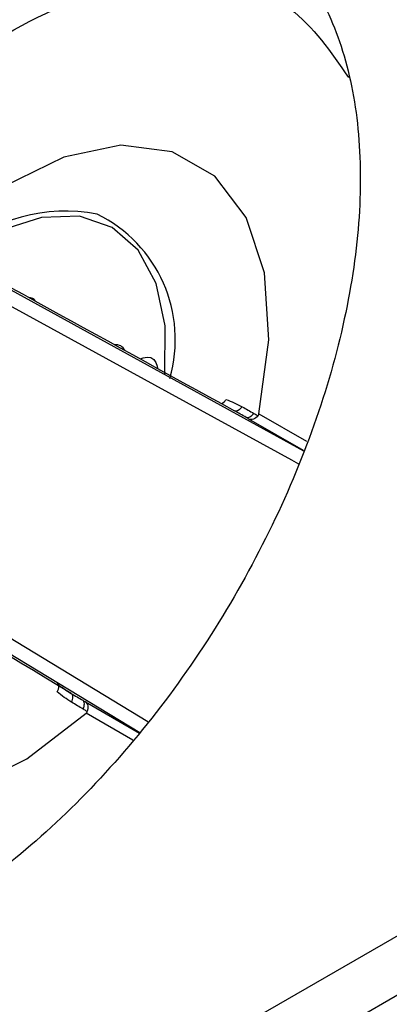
# Model space of a CAD drawing. Header units: millimetres. Extents: x 15358 to 16483, y 10132 to 11382.
# Tile 50 of 166: x 16225 to 16233, y 10373 to 10393. Entities that reach past the tile are written whole.
import ezdxf

# ---------------------------------------------------------------- set-up
doc = ezdxf.new("R2010")
doc.units = ezdxf.units.MM

msp = doc.modelspace()

# ---------------------------------------------------------------- linework, layer by layer
at = {"color": 7, "linetype": 'Continuous', "lineweight": 25}
for p, q in [((16204.656, 10357.538), (16314.104, 10420.721)), ((16315.06, 10420.017), (16200.869, 10354.096)), ((16224.859, 10387.919), (16231.376, 10384.339)), ((16231.378, 10384.345), (16230.227, 10385.009)), ((16230.439, 10385.118), (16231.439, 10384.54)), ((16227.921, 10378.387), (16221.576, 10382.232)), ((16226.78, 10379.038), (16227.916, 10378.382)), ((16227.774, 10378.233), (16226.792, 10378.8))]:
    msp.add_line(p, q, dxfattribs=at)
at = {"color": 7, "linetype": 'Continuous', "lineweight": 25, "flags": 128}
for points in [[(16230.439, 10385.118), (16230.647, 10386.683), (16230.554, 10388.091), (16230.166, 10389.262), (16229.505, 10390.131), (16228.608, 10390.649), (16227.525, 10390.787), (16226.317, 10390.538), (16225.052, 10389.914), (16223.8, 10388.952)], [(16228.45, 10385.95), (16228.461, 10386.978), (16228.271, 10387.866), (16227.891, 10388.569), (16227.341, 10389.051), (16226.649, 10389.287), (16225.85, 10389.264), (16224.986, 10388.984), (16224.101, 10388.462)], [(16231.283, 10384.055), (16231.13, 10384.138), (16228.244, 10385.72), (16225.016, 10387.49)], [(16227.937, 10386.276), (16227.996, 10386.3), (16228.08, 10386.316), (16228.156, 10386.304), (16228.219, 10386.266), (16228.265, 10386.204), (16228.292, 10386.121), (16228.298, 10386.077)], [(16230.085, 10385.268), (16230.064, 10385.243), (16230.043, 10385.221), (16230.021, 10385.203), (16229.999, 10385.189), (16229.977, 10385.18), (16229.957, 10385.176), (16229.938, 10385.177), (16229.922, 10385.182)], [(16230.332, 10385.129), (16230.312, 10385.104), (16230.29, 10385.082), (16230.268, 10385.064), (16230.246, 10385.05), (16230.224, 10385.041), (16230.204, 10385.036), (16230.185, 10385.037), (16230.169, 10385.043)], [(16220.153, 10382.634), (16219.945, 10381.069), (16220.038, 10379.661), (16220.426, 10378.49), (16221.087, 10377.621), (16221.984, 10377.103), (16223.067, 10376.965), (16224.275, 10377.215), (16225.54, 10377.838), (16226.792, 10378.8)], [(16222.026, 10382.31), (16223.677, 10381.307), (16228.095, 10378.625)], [(16226.485, 10379.033), (16226.496, 10379.063), (16226.504, 10379.092), (16226.509, 10379.12), (16226.51, 10379.146), (16226.507, 10379.169), (16226.5, 10379.189), (16226.49, 10379.205), (16226.477, 10379.216)], [(16226.728, 10378.888), (16226.74, 10378.918), (16226.748, 10378.947), (16226.753, 10378.976), (16226.754, 10379.002), (16226.751, 10379.025), (16226.745, 10379.045), (16226.735, 10379.061), (16226.722, 10379.073)]]:
    msp.add_lwpolyline(points, dxfattribs=at)
at = {"color": 7, "linetype": 'Continuous', "lineweight": 25}
for centre, radius, start, end in [((16226.348, 10385.977), 3.42, 78.6317, 132.8519), ((16225.737, 10386.691), 2.936, 343.7036, 64.0384), ((16225.566, 10387.387), 0.19, 35.6391, 86.6363), ((16227.425, 10386.377), 0.198, 24.2995, 97.9833), ((16229.552, 10385.514), 0.209, 297.8857, 334.3526), ((16226.008, 10379.371), 0.207, 325.2628, 0.992)]:
    msp.add_arc(centre, radius, start, end, dxfattribs=at)
for centre, major_axis, ratio, start_param, end_param in [((17717.694, 9568.289), (1513.386, -831.055), 0.000265, 3.294253, 3.325982), ((17677.894, 9499.354), (1476.489, -894.963), 0.000262, 2.957204, 2.988933)]:
    msp.add_ellipse(centre, major_axis=major_axis, ratio=ratio, start_param=start_param, end_param=end_param, dxfattribs=at)
for points, knots in [([(16201.428, 10354.418), (16201.355, 10354.426), (16201.109, 10354.453), (16200.747, 10354.82), (16200.387, 10356.093), (16200.153, 10358.224), (16200.118, 10360.674), (16200.076, 10365.662), (16199.984, 10376.319), (16199.911, 10392.548), (16199.928, 10411.853), (16200.073, 10426.205), (16200.14, 10434.593), (16200.184, 10436.952), (16200.477, 10438.284), (16201.015, 10439.655), (16201.822, 10441.074), (16202.68, 10442.32), (16203.904, 10443.466), (16205.608, 10445.221), (16209.123, 10448.639), (16214.546, 10453.668), (16222.311, 10460.26), (16231.275, 10467.168), (16241.569, 10474.246), (16252.361, 10480.841), (16263.611, 10486.927), (16275.277, 10492.489), (16286.319, 10497.1), (16296.628, 10500.904), (16304.693, 10503.579), (16310.197, 10505.22), (16312.915, 10506.025), (16314.348, 10506.378), (16315.176, 10506.32), (16315.558, 10506.293)], [0, 0, 0, 0, 0.001336, 0.004547, 0.00816, 0.019464, 0.030874, 0.042302, 0.08787, 0.177711, 0.265545, 0.352881, 0.374654, 0.380077, 0.385438, 0.390785, 0.396092, 0.40406, 0.412128, 0.420166, 0.439139, 0.4823, 0.525488, 0.583171, 0.640912, 0.698737, 0.756593, 0.81427, 0.871773, 0.914842, 0.9579, 0.982016, 0.988312, 0.99461, 1, 1, 1, 1]), ([(16223.754, 10395.006), (16224.341, 10395.345), (16224.928, 10395.618), (16226.077, 10396.021), (16226.639, 10396.151), (16227.717, 10396.263), (16228.233, 10396.245), (16229.199, 10396.062), (16229.649, 10395.897), (16230.465, 10395.425), (16230.832, 10395.119), (16231.468, 10394.377), (16231.737, 10393.942), (16232.168, 10392.958), (16232.33, 10392.41), (16232.539, 10391.223), (16232.586, 10390.584), (16232.566, 10389.238), (16232.498, 10388.532), (16232.248, 10387.08), (16232.067, 10386.335), (16231.598, 10384.832), (16231.311, 10384.075), (16230.641, 10382.579), (16230.258, 10381.841), (16229.413, 10380.409), (16228.95, 10379.717), (16227.961, 10378.405), (16227.435, 10377.786), (16226.341, 10376.644), (16225.773, 10376.122), (16224.617, 10375.194), (16224.028, 10374.788), (16223.44, 10374.449)], [3.141593, 3.141593, 3.141593, 3.141593, 3.337942, 3.337942, 3.534292, 3.534292, 3.730641, 3.730641, 3.926991, 3.926991, 4.12334, 4.12334, 4.31969, 4.31969, 4.516039, 4.516039, 4.712389, 4.712389, 4.908739, 4.908739, 5.105088, 5.105088, 5.301438, 5.301438, 5.497787, 5.497787, 5.694137, 5.694137, 5.890486, 5.890486, 6.086836, 6.086836, 6.283185, 6.283185, 6.283185, 6.283185]), ([(16221.604, 10389.974), (16222.314, 10390.756), (16223.838, 10392.439), (16226.47, 10393.966), (16229.029, 10394.485), (16231.14, 10393.938), (16231.957, 10392.755), (16232.33, 10392.214)], [0, 0, 0, 0, 0.1846436, 0.3969055, 0.6091889, 0.8213735, 1, 1, 1, 1]), ([(16230.421, 10385.079), (16230.393, 10385.044), (16230.359, 10385.018), (16230.288, 10384.993), (16230.254, 10384.995), (16230.227, 10385.009)], [0, 0, 0, 0, 0.5, 0.5, 1, 1, 1, 1]), ([(16230.332, 10385.129), (16230.357, 10385.115), (16230.383, 10385.101), (16230.409, 10385.086), (16230.413, 10385.084), (16230.417, 10385.082), (16230.421, 10385.079)], [0, 0, 0, 0, 0.0001024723, 0.0001024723, 0.0001024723, 0.0001193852, 0.0001193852, 0.0001193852, 0.0001193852]), ([(16230.421, 10385.079), (16230.427, 10385.087), (16230.432, 10385.096), (16230.435, 10385.105), (16230.437, 10385.109), (16230.438, 10385.114), (16230.439, 10385.118)], [0, 0, 0, 0, 0.00003027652, 0.00003027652, 0.00003027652, 0.00004455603, 0.00004455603, 0.00004455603, 0.00004455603]), ([(16226.816, 10378.835), (16226.833, 10378.877), (16226.838, 10378.92), (16226.824, 10378.994), (16226.806, 10379.022), (16226.78, 10379.038)], [0, 0, 0, 0, 0.5, 0.5, 1, 1, 1, 1]), ([(16226.816, 10378.835), (16226.794, 10378.848), (16226.773, 10378.861), (16226.751, 10378.874), (16226.743, 10378.879), (16226.736, 10378.883), (16226.728, 10378.888)], [0.0000111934, 0.0000111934, 0.0000111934, 0.0000111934, 0.0001, 0.0001, 0.0001, 0.0001305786, 0.0001305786, 0.0001305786, 0.0001305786]), ([(16226.792, 10378.8), (16226.799, 10378.807), (16226.805, 10378.814), (16226.81, 10378.823), (16226.812, 10378.827), (16226.814, 10378.831), (16226.816, 10378.835)], [0, 0, 0, 0, 0.00003034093, 0.00003034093, 0.00003034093, 0.00004462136, 0.00004462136, 0.00004462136, 0.00004462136])]:
    msp.add_open_spline(points, degree=3, knots=knots, dxfattribs=at)
for points in [[(16229.74, 10385.423), (16229.861, 10385.38), (16229.976, 10385.329), (16230.085, 10385.268)], [(16230.169, 10385.043), (16230.086, 10385.089), (16230.004, 10385.136), (16229.922, 10385.182)], [(16230.085, 10385.268), (16230.167, 10385.222), (16230.249, 10385.176), (16230.332, 10385.129)], [(16230.227, 10385.009), (16230.208, 10385.02), (16230.188, 10385.032), (16230.169, 10385.043)], [(16226.182, 10379.425), (16226.276, 10379.347), (16226.374, 10379.277), (16226.477, 10379.216)], [(16226.485, 10379.033), (16226.378, 10379.097), (16226.275, 10379.17), (16226.178, 10379.253)], [(16226.477, 10379.216), (16226.559, 10379.168), (16226.64, 10379.121), (16226.722, 10379.073)], [(16226.728, 10378.888), (16226.647, 10378.936), (16226.566, 10378.984), (16226.485, 10379.033)], [(16226.722, 10379.073), (16226.741, 10379.061), (16226.76, 10379.05), (16226.78, 10379.038)]]:
    msp.add_open_spline(points, degree=3, dxfattribs=at)

doc.saveas('drawing.dxf')
